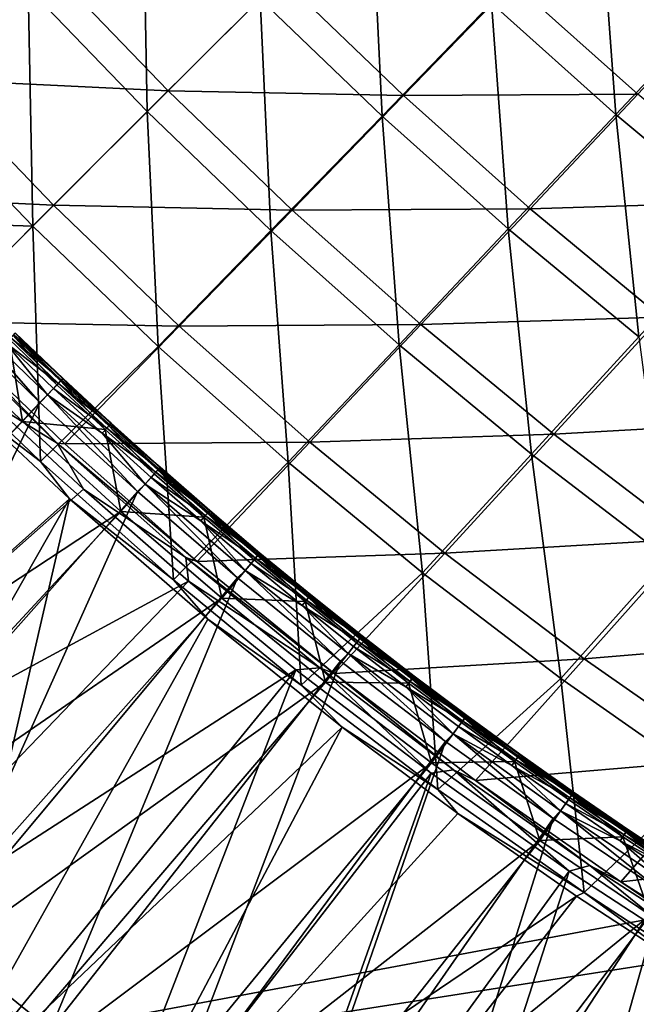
# Model space of a CAD drawing. Header units: metres. Extents: x -1 to 1402, y -1402 to 1.
# Tile 18 of 256: x 197 to 252, y -1257 to -1169. Entities that reach past the tile are written whole.
import ezdxf

# ---------------------------------------------------------------- set-up
doc = ezdxf.new("R2010")
doc.units = ezdxf.units.M

msp = doc.modelspace()

# ---------------------------------------------------------------- linework, layer by layer
at = {"layer": 'None0'}
for points in [[(197.994629, -1166.160889, -87.155403), (187.601105, -1176.261475, -59.941448), (187.762222, -1154.682983, -87.157516)], [(208.650604, -1177.236572, -87.171844), (197.994629, -1166.160889, -87.155403), (208.247025, -1156.205566, -114.499329)], [(218.75853, -1167.128662, -114.507263), (208.650604, -1177.236572, -87.171844), (208.247025, -1156.205566, -114.499329)], [(218.75853, -1167.128662, -114.507263), (228.718216, -1157.168945, -141.958313), (229.681519, -1177.640747, -114.499184)], [(228.718216, -1157.168945, -141.958313), (239.489639, -1167.532104, -141.967102), (229.681519, -1177.640747, -114.499184)], [(239.489639, -1167.532104, -141.967102), (249.147537, -1157.571167, -169.550232), (250.631088, -1177.506226, -141.970779)], [(249.147537, -1157.571167, -169.550232), (260.117798, -1167.415039, -169.554443), (250.631088, -1177.506226, -141.970779)], [(189.422379, -1174.36377, -58.515259), (199.825256, -1164.258423, -85.746712), (179.030594, -1162.673706, -58.518749)], [(210.516647, -1175.370605, -85.745232), (199.825256, -1164.258423, -85.746712), (189.422379, -1174.36377, -58.515259)], [(210.516647, -1175.370605, -85.745232), (220.634247, -1165.253052, -113.106743), (199.825256, -1164.258423, -85.746712)], [(220.634247, -1165.253052, -113.106743), (210.516647, -1175.370605, -85.745232), (231.590805, -1175.801758, -113.108627)], [(220.634247, -1165.253052, -113.106743), (231.590805, -1175.801758, -113.108627), (241.407242, -1165.685669, -140.595779)], [(241.407242, -1165.685669, -140.595779), (231.590805, -1175.801758, -113.108627), (252.594772, -1175.689819, -140.602173)], [(241.407242, -1165.685669, -140.595779), (252.594772, -1175.689819, -140.602173), (262.090454, -1165.592041, -168.205368)], [(198.394516, -1187.492676, -59.951752), (187.601105, -1176.261475, -59.941448), (197.994629, -1166.160889, -87.155403)], [(208.650604, -1177.236572, -87.171844), (198.394516, -1187.492676, -59.951752), (197.994629, -1166.160889, -87.155403)], [(208.650604, -1177.236572, -87.171844), (218.75853, -1167.128662, -114.507263), (219.726196, -1187.893066, -87.155327)], [(218.75853, -1167.128662, -114.507263), (229.681519, -1177.640747, -114.499184), (219.726196, -1187.893066, -87.155327)], [(229.681519, -1177.640747, -114.499184), (239.489639, -1167.532104, -141.967102), (240.992325, -1187.744507, -114.502205)], [(239.489639, -1167.532104, -141.967102), (250.631088, -1177.506226, -141.970779), (240.992325, -1187.744507, -114.502205)], [(250.631088, -1177.506226, -141.970779), (260.117798, -1167.415039, -169.554443), (262.131592, -1187.073853, -141.97673)], [(200.256454, -1185.630859, -58.51413), (189.422379, -1174.36377, -58.515259), (178.872879, -1184.616943, -31.402452)], [(200.256454, -1185.630859, -58.51413), (210.516647, -1175.370605, -85.745232), (189.422379, -1174.36377, -58.515259)], [(210.516647, -1175.370605, -85.745232), (200.256454, -1185.630859, -58.51413), (221.628906, -1186.062256, -85.746788)], [(210.516647, -1175.370605, -85.745232), (221.628906, -1186.062256, -85.746788), (231.590805, -1175.801758, -113.108627)], [(231.590805, -1175.801758, -113.108627), (242.948288, -1185.935669, -113.114372), (252.594772, -1175.689819, -140.602173)], [(252.594772, -1175.689819, -140.602173), (242.948288, -1185.935669, -113.114372), (264.155487, -1185.279663, -140.612732)], [(177.308746, -1186.798462, -32.84655), (187.601105, -1176.261475, -59.941448), (198.394516, -1187.492676, -59.951752)], [(231.590805, -1175.801758, -113.108627), (221.628906, -1186.062256, -85.746788), (242.948288, -1185.935669, -113.114372)], [(198.394516, -1187.492676, -59.951752), (208.650604, -1177.236572, -87.171844), (209.62558, -1198.286621, -59.941399)], [(208.650604, -1177.236572, -87.171844), (219.726196, -1187.893066, -87.155327), (209.62558, -1198.286621, -59.941399)], [(240.992325, -1187.744507, -114.502205), (250.631088, -1177.506226, -141.970779), (252.673798, -1197.428345, -114.507095)], [(250.631088, -1177.506226, -141.970779), (262.131592, -1187.073853, -141.97673), (252.673798, -1197.428345, -114.507095)], [(219.726196, -1187.893066, -87.155327), (229.681519, -1177.640747, -114.499184), (231.203873, -1198.125854, -87.157433)], [(229.681519, -1177.640747, -114.499184), (240.992325, -1187.744507, -114.502205), (231.203873, -1198.125854, -87.157433)], [(189.849396, -1196.037842, -31.401554), (200.256454, -1185.630859, -58.51413), (178.872879, -1184.616943, -31.402452)], [(242.948288, -1185.935669, -113.114372), (254.691772, -1195.641724, -113.123878), (264.155487, -1185.279663, -140.612732)], [(200.256454, -1185.630859, -58.51413), (189.849396, -1196.037842, -31.401554), (211.523499, -1196.46521, -58.51524)], [(200.256454, -1185.630859, -58.51413), (211.523499, -1196.46521, -58.51524), (221.628906, -1186.062256, -85.746788)], [(221.628906, -1186.062256, -85.746788), (211.523499, -1196.46521, -58.51524), (233.154022, -1196.325562, -85.751564)], [(221.628906, -1186.062256, -85.746788), (233.154022, -1196.325562, -85.751564), (242.948288, -1185.935669, -113.114372)], [(242.948288, -1185.935669, -113.114372), (233.154022, -1196.325562, -85.751564), (254.691772, -1195.641724, -113.123878)], [(187.990402, -1197.896851, -32.846657), (177.308746, -1186.798462, -32.84655), (198.394516, -1187.492676, -59.951752)], [(199.084167, -1208.574341, -32.846786), (187.990402, -1197.896851, -32.846657), (198.394516, -1187.492676, -59.951752)], [(209.62558, -1198.286621, -59.941399), (199.084167, -1208.574341, -32.846786), (198.394516, -1187.492676, -59.951752)], [(209.62558, -1198.286621, -59.941399), (219.726196, -1187.893066, -87.155327), (221.26712, -1208.647827, -59.942291)], [(219.726196, -1187.893066, -87.155327), (231.203873, -1198.125854, -87.157433), (221.26712, -1208.647827, -59.942291)], [(231.203873, -1198.125854, -87.157433), (240.992325, -1187.744507, -114.502205), (243.063126, -1207.925781, -87.160843)], [(240.992325, -1187.744507, -114.502205), (252.673798, -1197.428345, -114.507095), (243.063126, -1207.925781, -87.160843)], [(189.56543, -1196.321899, -30.668564), (200.589508, -1206.931763, -30.66881), (189.849396, -1196.037842, -31.401554)], [(189.849396, -1196.037842, -31.401554), (201.270264, -1207.014771, -31.40233), (211.523499, -1196.46521, -58.51524)], [(200.589508, -1206.931763, -30.66881), (201.270264, -1207.014771, -31.40233), (189.849396, -1196.037842, -31.401554)], [(233.154022, -1196.325562, -85.751564), (245.076523, -1206.147339, -85.759483), (254.691772, -1195.641724, -113.123878)], [(254.691772, -1195.641724, -113.123878), (245.076523, -1206.147339, -85.759483), (266.802399, -1204.906738, -113.137047)], [(194.52951, -1203.209839, -29.832714), (200.589508, -1206.931763, -30.66881), (189.56543, -1196.321899, -30.668564)], [(211.523499, -1196.46521, -58.51524), (201.270264, -1207.014771, -31.40233), (223.213409, -1206.857422, -58.518723)], [(211.523499, -1196.46521, -58.51524), (223.213409, -1206.857422, -58.518723), (233.154022, -1196.325562, -85.751564)], [(233.154022, -1196.325562, -85.751564), (223.213409, -1206.857422, -58.518723), (245.076523, -1206.147339, -85.759483)], [(243.063126, -1207.925781, -87.160843), (252.673798, -1197.428345, -114.507095), (255.290054, -1217.276611, -87.165565)], [(199.084167, -1208.574341, -32.846786), (193.741577, -1204.521973, -32.417862), (187.990402, -1197.896851, -32.846657)], [(210.989487, -1219.173096, -32.846844), (199.084167, -1208.574341, -32.846786), (209.62558, -1198.286621, -59.941399)], [(221.26712, -1208.647827, -59.942291), (210.989487, -1219.173096, -32.846844), (209.62558, -1198.286621, -59.941399)], [(221.26712, -1208.647827, -59.942291), (231.203873, -1198.125854, -87.157433), (233.300247, -1218.563354, -59.943737)], [(231.203873, -1198.125854, -87.157433), (243.063126, -1207.925781, -87.160843), (233.300247, -1218.563354, -59.943737)], [(202.950348, -1211.058105, -29.832458), (194.52951, -1203.209839, -29.832714), (164.016937, -1245.462036)], [(194.52951, -1203.209839, -29.832714), (202.950348, -1211.058105, -29.832458), (200.589508, -1206.931763, -30.66881)], [(163.483185, -1246.022583, -3), (193.741577, -1204.521973, -32.417862), (201.697433, -1211.93689, -32.417622)], [(201.697433, -1211.93689, -32.417622), (193.741577, -1204.521973, -32.417862), (199.084167, -1208.574341, -32.846786)], [(245.076523, -1206.147339, -85.759483), (257.376892, -1215.514038, -85.770462), (266.802399, -1204.906738, -113.137047)], [(223.213409, -1206.857422, -58.518723), (235.310287, -1216.794067, -58.524525), (245.076523, -1206.147339, -85.759483)], [(245.076523, -1206.147339, -85.759483), (235.310287, -1216.794067, -58.524525), (257.376892, -1215.514038, -85.770462)], [(201.270264, -1207.014771, -31.40233), (200.589508, -1206.931763, -30.66881), (213.121979, -1217.534912, -31.404842)], [(200.589508, -1206.931763, -30.66881), (212.096542, -1217.184448, -30.668818), (213.121979, -1217.534912, -31.404842)], [(202.950348, -1211.058105, -29.832458), (212.096542, -1217.184448, -30.668818), (200.589508, -1206.931763, -30.66881)], [(201.270264, -1207.014771, -31.40233), (213.121979, -1217.534912, -31.404842), (223.213409, -1206.857422, -58.518723)], [(223.213409, -1206.857422, -58.518723), (213.121979, -1217.534912, -31.404842), (235.310287, -1216.794067, -58.524525)], [(233.300247, -1218.563354, -59.943737), (243.063126, -1207.925781, -87.160843), (245.710114, -1228.016357, -59.945744)], [(243.063126, -1207.925781, -87.160843), (255.290054, -1217.276611, -87.165565), (245.710114, -1228.016357, -59.945744)], [(210.989487, -1219.173096, -32.846844), (201.697433, -1211.93689, -32.417622), (199.084167, -1208.574341, -32.846786)], [(222.446014, -1228.615723, -32.846889), (210.989487, -1219.173096, -32.846844), (221.26712, -1208.647827, -59.942291)], [(233.300247, -1218.563354, -59.943737), (222.446014, -1228.615723, -32.846889), (221.26712, -1208.647827, -59.942291)], [(212.330887, -1219.290527, -29.831818), (202.950348, -1211.058105, -29.832458), (164.016937, -1245.462036)], [(202.950348, -1211.058105, -29.832458), (212.330887, -1219.290527, -29.831818), (212.096542, -1217.184448, -30.668818)], [(201.697433, -1211.93689, -32.417622), (175.927933, -1257.166016, -3), (163.483185, -1246.022583, -3)], [(188.772446, -1267.845703, -3), (175.927933, -1257.166016, -3), (201.697433, -1211.93689, -32.417622)], [(214.073059, -1222.710815, -32.416721), (188.772446, -1267.845703, -3), (201.697433, -1211.93689, -32.417622)], [(214.073059, -1222.710815, -32.416721), (201.697433, -1211.93689, -32.417622), (210.989487, -1219.173096, -32.846844)], [(235.310287, -1216.794067, -58.524525), (247.79425, -1226.261719, -58.532581), (257.376892, -1215.514038, -85.770462)], [(257.376892, -1215.514038, -85.770462), (247.79425, -1226.261719, -58.532581), (270.035309, -1224.41333, -85.784416)], [(213.121979, -1217.534912, -31.404842), (212.096542, -1217.184448, -30.668818), (225.388306, -1227.585205, -31.409065)], [(212.096542, -1217.184448, -30.668818), (224.110657, -1227.078857, -30.668829), (225.388306, -1227.585205, -31.409065)], [(212.330887, -1219.290527, -29.831818), (224.110657, -1227.078857, -30.668829), (212.096542, -1217.184448, -30.668818)], [(213.121979, -1217.534912, -31.404842), (225.388306, -1227.585205, -31.409065), (235.310287, -1216.794067, -58.524525)], [(235.310287, -1216.794067, -58.524525), (225.388306, -1227.585205, -31.409065), (247.79425, -1226.261719, -58.532581)], [(245.710114, -1228.016357, -59.945744), (255.290054, -1217.276611, -87.165565), (258.480988, -1236.991333, -59.948307)], [(234.684891, -1237.960571, -32.846886), (222.446014, -1228.615723, -32.846889), (233.300247, -1218.563354, -59.943737)], [(245.710114, -1228.016357, -59.945744), (234.684891, -1237.960571, -32.846886), (233.300247, -1218.563354, -59.943737)], [(212.330887, -1219.290527, -29.831818), (164.016937, -1245.462036), (176.447876, -1256.592285)], [(221.97319, -1227.234619, -29.830812), (212.330887, -1219.290527, -29.831818), (176.447876, -1256.592285)], [(222.446014, -1228.615723, -32.846889), (214.073059, -1222.710815, -32.416721), (210.989487, -1219.173096, -32.846844)], [(212.330887, -1219.290527, -29.831818), (221.97319, -1227.234619, -29.830812), (224.110657, -1227.078857, -30.668829)], [(188.772446, -1267.845703, -3), (214.073059, -1222.710815, -32.416721), (226.109695, -1232.378784, -32.415306)], [(226.109695, -1232.378784, -32.415306), (214.073059, -1222.710815, -32.416721), (222.446014, -1228.615723, -32.846889)], [(247.79425, -1226.261719, -58.532581), (260.644867, -1235.247925, -58.54285), (270.035309, -1224.41333, -85.784416)], [(225.388306, -1227.585205, -31.409065), (238.049194, -1237.152466, -31.414963), (247.79425, -1226.261719, -58.532581)], [(247.79425, -1226.261719, -58.532581), (238.049194, -1237.152466, -31.414963), (260.644867, -1235.247925, -58.54285)], [(221.97319, -1227.234619, -29.830812), (176.447876, -1256.592285), (189.278336, -1267.259277)], [(202.489838, -1277.450562), (221.97319, -1227.234619, -29.830812), (189.278336, -1267.259277)], [(234.068787, -1236.515381, -29.829107), (221.97319, -1227.234619, -29.830812), (202.489838, -1277.450562)], [(221.97319, -1227.234619, -29.830812), (234.068787, -1236.515381, -29.829107), (224.110657, -1227.078857, -30.668829)], [(225.388306, -1227.585205, -31.409065), (224.110657, -1227.078857, -30.668829), (236.090591, -1236.194946, -30.669075)], [(224.110657, -1227.078857, -30.668829), (234.068787, -1236.515381, -29.829107), (236.090591, -1236.194946, -30.669075)], [(225.388306, -1227.585205, -31.409065), (236.090591, -1236.194946, -30.669075), (238.049194, -1237.152466, -31.414963)], [(234.684891, -1237.960571, -32.846886), (226.109695, -1232.378784, -32.415306), (222.446014, -1228.615723, -32.846889)], [(247.798096, -1247.197876, -32.846832), (234.684891, -1237.960571, -32.846886), (245.710114, -1228.016357, -59.945744)], [(258.480988, -1236.991333, -59.948307), (247.798096, -1247.197876, -32.846832), (245.710114, -1228.016357, -59.945744)], [(201.99826, -1278.049683, -3), (188.772446, -1267.845703, -3), (226.109695, -1232.378784, -32.415306)], [(201.99826, -1278.049683, -3), (226.109695, -1232.378784, -32.415306), (236.472397, -1240.116455, -32.413715)], [(236.472397, -1240.116455, -32.413715), (226.109695, -1232.378784, -32.415306), (234.684891, -1237.960571, -32.846886)], [(238.049194, -1237.152466, -31.414963), (251.083755, -1246.224365, -31.422508), (260.644867, -1235.247925, -58.54285)], [(260.644867, -1235.247925, -58.54285), (251.083755, -1246.224365, -31.422508), (273.841248, -1243.74353, -58.555267)], [(216.062637, -1287.15564), (234.068787, -1236.515381, -29.829107), (202.489838, -1277.450562)], [(246.44046, -1245.281982, -29.82691), (234.068787, -1236.515381, -29.829107), (216.062637, -1287.15564)], [(234.068787, -1236.515381, -29.829107), (246.44046, -1245.281982, -29.82691), (236.090591, -1236.194946, -30.669075)], [(236.090591, -1236.194946, -30.669075), (248.296967, -1244.776489, -30.669765), (238.049194, -1237.152466, -31.414963)], [(236.090591, -1236.194946, -30.669075), (246.44046, -1245.281982, -29.82691), (248.296967, -1244.776489, -30.669765)], [(238.049194, -1237.152466, -31.414963), (248.296967, -1244.776489, -30.669765), (251.083755, -1246.224365, -31.422508)], [(259.523956, -1254.835083, -32.846767), (247.798096, -1247.197876, -32.846832), (258.480988, -1236.991333, -59.948307)], [(247.798096, -1247.197876, -32.846832), (236.472397, -1240.116455, -32.413715), (234.684891, -1237.960571, -32.846886)], [(247.102783, -1247.532593, -32.411766), (201.99826, -1278.049683, -3), (236.472397, -1240.116455, -32.413715)], [(247.798096, -1247.197876, -32.846832), (247.102783, -1247.532593, -32.411766), (236.472397, -1240.116455, -32.413715)], [(251.083755, -1246.224365, -31.422508), (264.470795, -1254.791992, -31.431658), (273.841248, -1243.74353, -58.555267)], [(229.976471, -1296.36499), (246.44046, -1245.281982, -29.82691), (216.062637, -1287.15564)], [(259.0672, -1253.531616, -29.824255), (246.44046, -1245.281982, -29.82691), (229.976471, -1296.36499)], [(246.44046, -1245.281982, -29.82691), (259.0672, -1253.531616, -29.824255), (248.296967, -1244.776489, -30.669765)], [(248.296967, -1244.776489, -30.669765), (261.70752, -1253.446777, -30.67124), (251.083755, -1246.224365, -31.422508)], [(248.296967, -1244.776489, -30.669765), (259.0672, -1253.531616, -29.824255), (261.70752, -1253.446777, -30.67124)], [(251.083755, -1246.224365, -31.422508), (261.70752, -1253.446777, -30.67124), (264.470795, -1254.791992, -31.431658)], [(258.003021, -1254.625244, -32.409466), (247.102783, -1247.532593, -32.411766), (247.798096, -1247.197876, -32.846832)], [(259.523956, -1254.835083, -32.846767), (258.003021, -1254.625244, -32.409466), (247.798096, -1247.197876, -32.846832)], [(215.585632, -1287.766846, -3), (201.99826, -1278.049683, -3), (247.102783, -1247.532593, -32.411766)], [(258.003021, -1254.625244, -32.409466), (215.585632, -1287.766846, -3), (247.102783, -1247.532593, -32.411766)], [(244.21051, -1305.071411), (259.0672, -1253.531616, -29.824255), (229.976471, -1296.36499)], [(271.997162, -1261.304443, -29.821154), (259.0672, -1253.531616, -29.824255), (244.21051, -1305.071411)], [(229.514282, -1296.988281, -3), (215.585632, -1287.766846, -3), (258.003021, -1254.625244, -32.409466)], [(269.168274, -1261.387695, -32.406822), (229.514282, -1296.988281, -3), (258.003021, -1254.625244, -32.409466)]]:
    msp.add_3dface(points, dxfattribs=at)
at = {"layer": 'None01'}
for points in [[(781.702271, -1150.81958, -541.977783), (785.378174, -1170.478882, -541.977783), (120.453018, -1274.459961, -541.977783)], [(781.702271, -1150.81958, -521.977783), (781.702271, -1150.81958, -541.977783), (120.453018, -1274.459961, -521.977783)], [(781.702271, -1150.81958, -541.977783), (120.453018, -1274.459961, -541.977783), (120.453018, -1274.459961, -521.977783)], [(120.453018, -1274.459961, -521.977783), (785.378174, -1170.478882, -521.977783), (781.702271, -1150.81958, -521.977783)], [(785.378174, -1170.478882, -541.977783), (124.129768, -1294.119019, -541.977783), (120.453018, -1274.459961, -541.977783)], [(124.129768, -1294.119019, -521.977783), (785.378174, -1170.478882, -521.977783), (120.453018, -1274.459961, -521.977783)], [(124.129768, -1294.119019, -521.977783), (124.129768, -1294.119019, -541.977783), (785.378174, -1170.478882, -521.977783)], [(124.129768, -1294.119019, -541.977783), (785.378174, -1170.478882, -541.977783), (785.378174, -1170.478882, -521.977783)]]:
    msp.add_3dface(points, dxfattribs=at)
at = {"layer": 'None012'}
for points in [[(199.026215, -1203.29126, -14.260289), (190.541031, -1195.062866, -14.260289), (170.225998, -1233.879639, 9.996095)], [(190.541031, -1195.062866, -14.260289), (199.026215, -1203.29126, -14.260289), (191.210983, -1194.392944, -14.950663)], [(191.210983, -1194.392944, -14.950663), (199.708374, -1202.622925, -14.944335), (195.988266, -1197.953857, -15.803678)], [(199.026215, -1203.29126, -14.260289), (199.708374, -1202.622925, -14.944335), (191.210983, -1194.392944, -14.950663)], [(161.151566, -1242.77417, 0.005715), (188.911957, -1196.691895, -30.250669), (197.477173, -1204.997559, -30.250669)], [(197.477173, -1204.997559, -30.250669), (188.911957, -1196.691895, -30.250669), (196.290039, -1197.639282, -22.456442)], [(196.42128, -1197.508301, -16.803106), (195.988266, -1197.953857, -15.803678), (200.68956, -1201.585571, -16.803076)], [(200.557861, -1201.716553, -22.456442), (196.290039, -1197.639282, -22.456442), (196.628036, -1197.292725, -21.386961)], [(197.477173, -1204.997559, -30.250669), (196.290039, -1197.639282, -22.456442), (200.557861, -1201.716553, -22.456442)], [(196.709839, -1197.21106, -17.903305), (196.42128, -1197.508301, -16.803106), (200.973862, -1201.284302, -17.903307)], [(196.42128, -1197.508301, -16.803106), (200.68956, -1201.585571, -16.803076), (200.973862, -1201.284302, -17.903307)], [(196.628036, -1197.292725, -21.386961), (196.815826, -1197.100586, -20.239485), (200.891785, -1201.365967, -21.387005)], [(200.891785, -1201.365967, -21.387005), (200.557861, -1201.716553, -22.456442), (196.628036, -1197.292725, -21.386961)], [(196.842941, -1197.073608, -19.063242), (196.709839, -1197.21106, -17.903305), (201.104736, -1201.144653, -19.063276)], [(196.709839, -1197.21106, -17.903305), (200.973862, -1201.284302, -17.903307), (201.104736, -1201.144653, -19.063276)], [(196.815826, -1197.100586, -20.239485), (196.842941, -1197.073608, -19.063242), (201.07753, -1201.171753, -20.239538)], [(196.815826, -1197.100586, -20.239485), (201.07753, -1201.171753, -20.239538), (200.891785, -1201.365967, -21.387005)], [(196.842941, -1197.073608, -19.063242), (201.104736, -1201.144653, -19.063276), (201.07753, -1201.171753, -20.239538)], [(195.988266, -1197.953857, -15.803678), (200.262711, -1202.037109, -15.803628), (200.68956, -1201.585571, -16.803076)], [(195.988266, -1197.953857, -15.803678), (199.708374, -1202.622925, -14.944335), (200.262711, -1202.037109, -15.803628)], [(200.973862, -1201.284302, -17.903307), (200.68956, -1201.585571, -16.803076), (205.297958, -1205.293823, -17.903309)], [(200.891785, -1201.365967, -21.387005), (201.07753, -1201.171753, -20.239538), (205.215729, -1205.37561, -21.387047)], [(201.104736, -1201.144653, -19.063276), (200.973862, -1201.284302, -17.903307), (205.42659, -1205.1521, -19.063311)], [(200.973862, -1201.284302, -17.903307), (205.297958, -1205.293823, -17.903309), (205.42659, -1205.1521, -19.063311)], [(201.07753, -1201.171753, -20.239538), (201.104736, -1201.144653, -19.063276), (205.399323, -1205.179199, -20.23959)], [(201.07753, -1201.171753, -20.239538), (205.399323, -1205.179199, -20.23959), (205.215729, -1205.37561, -21.387047)], [(201.104736, -1201.144653, -19.063276), (205.42659, -1205.1521, -19.063311), (205.399323, -1205.179199, -20.23959)], [(204.886032, -1205.730347, -22.456442), (197.477173, -1204.997559, -30.250669), (200.557861, -1201.716553, -22.456442)], [(199.708374, -1202.622925, -14.944335), (204.597412, -1206.056641, -15.80358), (200.262711, -1202.037109, -15.803628)], [(200.68956, -1201.585571, -16.803076), (200.262711, -1202.037109, -15.803628), (205.01799, -1205.599243, -16.803047)], [(200.262711, -1202.037109, -15.803628), (204.597412, -1206.056641, -15.80358), (205.01799, -1205.599243, -16.803047)], [(204.886032, -1205.730347, -22.456442), (200.557861, -1201.716553, -22.456442), (200.891785, -1201.365967, -21.387005)], [(200.68956, -1201.585571, -16.803076), (205.01799, -1205.599243, -16.803047), (205.297958, -1205.293823, -17.903309)], [(205.215729, -1205.37561, -21.387047), (204.886032, -1205.730347, -22.456442), (200.891785, -1201.365967, -21.387005)], [(199.026215, -1203.29126, -14.260289), (207.769424, -1211.280884, -14.260289), (199.708374, -1202.622925, -14.944335)], [(207.769424, -1211.280884, -14.260289), (208.453156, -1210.612183, -14.944246), (199.708374, -1202.622925, -14.944335)], [(199.708374, -1202.622925, -14.944335), (208.453156, -1210.612183, -14.944246), (204.597412, -1206.056641, -15.80358)], [(179.889221, -1242.709839, 9.996095), (199.026215, -1203.29126, -14.260289), (170.225998, -1233.879639, 9.996095)], [(207.769424, -1211.280884, -14.260289), (199.026215, -1203.29126, -14.260289), (179.889221, -1242.709839, 9.996095)], [(206.29126, -1213.049927, -30.250669), (161.151566, -1242.77417, 0.005715), (197.477173, -1204.997559, -30.250669)], [(206.29126, -1213.049927, -30.250669), (197.477173, -1204.997559, -30.250669), (204.886032, -1205.730347, -22.456442)], [(205.01799, -1205.599243, -16.803047), (204.597412, -1206.056641, -15.80358), (209.405365, -1209.547852, -16.803017)], [(209.273621, -1209.679688, -22.456442), (204.886032, -1205.730347, -22.456442), (205.215729, -1205.37561, -21.387047)], [(209.273621, -1209.679688, -22.456442), (206.29126, -1213.049927, -30.250669), (204.886032, -1205.730347, -22.456442)], [(205.297958, -1205.293823, -17.903309), (205.01799, -1205.599243, -16.803047), (209.680893, -1209.238403, -17.903313)], [(205.01799, -1205.599243, -16.803047), (209.405365, -1209.547852, -16.803017), (209.680893, -1209.238403, -17.903313)], [(205.215729, -1205.37561, -21.387047), (205.399323, -1205.179199, -20.23959), (209.598801, -1209.320679, -21.387093)], [(209.598801, -1209.320679, -21.387093), (209.273621, -1209.679688, -22.456442), (205.215729, -1205.37561, -21.387047)], [(205.42659, -1205.1521, -19.063311), (205.297958, -1205.293823, -17.903309), (209.807297, -1209.094727, -19.063349)], [(205.297958, -1205.293823, -17.903309), (209.680893, -1209.238403, -17.903313), (209.807297, -1209.094727, -19.063349)], [(205.399323, -1205.179199, -20.23959), (205.42659, -1205.1521, -19.063311), (209.78006, -1209.121948, -20.239645)], [(205.399323, -1205.179199, -20.23959), (209.78006, -1209.121948, -20.239645), (209.598801, -1209.320679, -21.387093)], [(205.42659, -1205.1521, -19.063311), (209.807297, -1209.094727, -19.063349), (209.78006, -1209.121948, -20.239645)], [(204.597412, -1206.056641, -15.80358), (208.991241, -1210.01123, -15.80353), (209.405365, -1209.547852, -16.803017)], [(208.453156, -1210.612183, -14.944246), (208.991241, -1210.01123, -15.80353), (204.597412, -1206.056641, -15.80358)], [(209.680893, -1209.238403, -17.903313), (209.405365, -1209.547852, -16.803017), (214.121475, -1213.117065, -17.903318)], [(209.598801, -1209.320679, -21.387093), (209.78006, -1209.121948, -20.239645), (214.039963, -1213.200195, -21.38714)], [(209.807297, -1209.094727, -19.063349), (209.680893, -1209.238403, -17.903313), (214.245667, -1212.971436, -19.063391)], [(209.680893, -1209.238403, -17.903313), (214.121475, -1213.117065, -17.903318), (214.245667, -1212.971436, -19.063391)], [(209.78006, -1209.121948, -20.239645), (209.807297, -1209.094727, -19.063349), (214.218628, -1212.999023, -20.239708)], [(209.78006, -1209.121948, -20.239645), (214.218628, -1212.999023, -20.239708), (214.039963, -1213.200195, -21.38714)], [(209.807297, -1209.094727, -19.063349), (214.245667, -1212.971436, -19.063391), (214.218628, -1212.999023, -20.239708)], [(206.29126, -1213.049927, -30.250669), (209.273621, -1209.679688, -22.456442), (213.719666, -1213.563721, -22.456442)], [(213.443054, -1213.89978, -15.803475), (208.991241, -1210.01123, -15.80353), (208.453156, -1210.612183, -14.944246)], [(209.405365, -1209.547852, -16.803017), (208.991241, -1210.01123, -15.80353), (213.850494, -1213.43042, -16.802986)], [(208.991241, -1210.01123, -15.80353), (213.443054, -1213.89978, -15.803475), (213.850494, -1213.43042, -16.802986)], [(213.719666, -1213.563721, -22.456442), (209.273621, -1209.679688, -22.456442), (209.598801, -1209.320679, -21.387093)], [(209.405365, -1209.547852, -16.803017), (213.850494, -1213.43042, -16.802986), (214.121475, -1213.117065, -17.903318)], [(214.039963, -1213.200195, -21.38714), (213.719666, -1213.563721, -22.456442), (209.598801, -1209.320679, -21.387093)], [(207.769424, -1211.280884, -14.260289), (216.747482, -1219.010254, -14.260289), (208.453156, -1210.612183, -14.944246)], [(216.747482, -1219.010254, -14.260289), (217.431229, -1218.338135, -14.944153), (208.453156, -1210.612183, -14.944246)], [(208.453156, -1210.612183, -14.944246), (217.431229, -1218.338135, -14.944153), (213.443054, -1213.89978, -15.803475)], [(189.810379, -1251.251221, 9.996095), (207.769424, -1211.280884, -14.260289), (179.889221, -1242.709839, 9.996095)], [(216.747482, -1219.010254, -14.260289), (207.769424, -1211.280884, -14.260289), (189.810379, -1251.251221, 9.996095)], [(170.701477, -1251.530884, 0.005715), (161.151566, -1242.77417, 0.005715), (206.29126, -1213.049927, -30.250669)], [(215.340424, -1220.837036, -30.250669), (170.701477, -1251.530884, 0.005715), (206.29126, -1213.049927, -30.250669)], [(215.340424, -1220.837036, -30.250669), (206.29126, -1213.049927, -30.250669), (213.719666, -1213.563721, -22.456442)], [(213.850494, -1213.43042, -16.802986), (213.443054, -1213.89978, -15.803475), (218.352325, -1217.246338, -16.802958)], [(218.223083, -1217.38147, -22.456442), (213.719666, -1213.563721, -22.456442), (214.039963, -1213.200195, -21.38714)], [(215.340424, -1220.837036, -30.250669), (213.719666, -1213.563721, -22.456442), (218.223083, -1217.38147, -22.456442)], [(214.121475, -1213.117065, -17.903318), (213.850494, -1213.43042, -16.802986), (218.618668, -1216.928955, -17.903322)], [(213.850494, -1213.43042, -16.802986), (218.352325, -1217.246338, -16.802958), (218.618668, -1216.928955, -17.903322)], [(214.039963, -1213.200195, -21.38714), (214.218628, -1212.999023, -20.239708), (218.538132, -1217.013306, -21.387186)], [(218.538132, -1217.013306, -21.387186), (218.223083, -1217.38147, -22.456442), (214.039963, -1213.200195, -21.38714)], [(214.245667, -1212.971436, -19.063391), (214.121475, -1213.117065, -17.903318), (218.740662, -1216.781494, -19.063427)], [(214.121475, -1213.117065, -17.903318), (218.618668, -1216.928955, -17.903322), (218.740662, -1216.781494, -19.063427)], [(214.218628, -1212.999023, -20.239708), (214.245667, -1212.971436, -19.063391), (218.713943, -1216.809448, -20.239763)], [(214.218628, -1212.999023, -20.239708), (218.713943, -1216.809448, -20.239763), (218.538132, -1217.013306, -21.387186)], [(214.245667, -1212.971436, -19.063391), (218.740662, -1216.781494, -19.063427), (218.713943, -1216.809448, -20.239763)], [(213.443054, -1213.89978, -15.803475), (217.951782, -1217.72168, -15.803427), (218.352325, -1217.246338, -16.802958)], [(217.431229, -1218.338135, -14.944153), (217.951782, -1217.72168, -15.803427), (213.443054, -1213.89978, -15.803475)], [(222.78273, -1221.132324, -22.456442), (218.223083, -1217.38147, -22.456442), (218.538132, -1217.013306, -21.387186)], [(218.618668, -1216.928955, -17.903322), (218.352325, -1217.246338, -16.802958), (223.171448, -1220.673584, -17.903324)], [(218.538132, -1217.013306, -21.387186), (218.713943, -1216.809448, -20.239763), (223.092239, -1220.759399, -21.387215)], [(223.092239, -1220.759399, -21.387215), (222.78273, -1221.132324, -22.456442), (218.538132, -1217.013306, -21.387186)], [(218.740662, -1216.781494, -19.063427), (218.618668, -1216.928955, -17.903322), (223.291245, -1220.524414, -19.063452)], [(218.618668, -1216.928955, -17.903322), (223.171448, -1220.673584, -17.903324), (223.291245, -1220.524414, -19.063452)], [(218.713943, -1216.809448, -20.239763), (218.740662, -1216.781494, -19.063427), (223.264969, -1220.552856, -20.239798)], [(218.713943, -1216.809448, -20.239763), (223.264969, -1220.552856, -20.239798), (223.092239, -1220.759399, -21.387215)], [(218.740662, -1216.781494, -19.063427), (223.291245, -1220.524414, -19.063452), (223.264969, -1220.552856, -20.239798)], [(222.78273, -1221.132324, -22.456442), (215.340424, -1220.837036, -30.250669), (218.223083, -1217.38147, -22.456442)], [(222.516403, -1221.476196, -15.803394), (217.951782, -1217.72168, -15.803427), (217.431229, -1218.338135, -14.944153)], [(218.352325, -1217.246338, -16.802958), (217.951782, -1217.72168, -15.803427), (222.909836, -1220.994995, -16.802938)], [(217.951782, -1217.72168, -15.803427), (222.516403, -1221.476196, -15.803394), (222.909836, -1220.994995, -16.802938)], [(218.352325, -1217.246338, -16.802958), (222.909836, -1220.994995, -16.802938), (223.171448, -1220.673584, -17.903324)], [(216.747482, -1219.010254, -14.260289), (225.951859, -1226.472656, -14.260289), (217.431229, -1218.338135, -14.944153)], [(225.951859, -1226.472656, -14.260289), (226.634033, -1225.7948, -14.944121), (217.431229, -1218.338135, -14.944153)], [(217.431229, -1218.338135, -14.944153), (226.634033, -1225.7948, -14.944121), (222.516403, -1221.476196, -15.803394)], [(199.977737, -1259.494751, 9.996095), (216.747482, -1219.010254, -14.260289), (189.810379, -1251.251221, 9.996095)], [(225.951859, -1226.472656, -14.260289), (216.747482, -1219.010254, -14.260289), (199.977737, -1259.494751, 9.996095)], [(227.397491, -1224.815552, -22.456442), (222.78273, -1221.132324, -22.456442), (223.092239, -1220.759399, -21.387215)], [(223.171448, -1220.673584, -17.903324), (222.909836, -1220.994995, -16.802938), (227.778778, -1224.350586, -17.903322)], [(223.092239, -1220.759399, -21.387215), (223.264969, -1220.552856, -20.239798), (227.701202, -1224.437744, -21.387215)], [(227.701202, -1224.437744, -21.387215), (227.397491, -1224.815552, -22.456442), (223.092239, -1220.759399, -21.387215)], [(223.291245, -1220.524414, -19.063452), (223.171448, -1220.673584, -17.903324), (227.896393, -1224.199707, -19.063452)], [(223.171448, -1220.673584, -17.903324), (227.778778, -1224.350586, -17.903322), (227.896393, -1224.199707, -19.063452)], [(223.264969, -1220.552856, -20.239798), (223.291245, -1220.524414, -19.063452), (227.870651, -1224.228516, -20.239799)], [(223.264969, -1220.552856, -20.239798), (227.870651, -1224.228516, -20.239799), (227.701202, -1224.437744, -21.387215)], [(223.291245, -1220.524414, -19.063452), (227.896393, -1224.199707, -19.063452), (227.870651, -1224.228516, -20.239799)], [(180.497177, -1260.011841, 0.005715), (170.701477, -1251.530884, 0.005715), (215.340424, -1220.837036, -30.250669)], [(224.615967, -1228.352905, -30.250669), (180.497177, -1260.011841, 0.005715), (215.340424, -1220.837036, -30.250669)], [(224.615967, -1228.352905, -30.250669), (215.340424, -1220.837036, -30.250669), (222.78273, -1221.132324, -22.456442)], [(222.909836, -1220.994995, -16.802938), (222.516403, -1221.476196, -15.803394), (227.522003, -1224.675781, -16.802935)], [(222.516403, -1221.476196, -15.803394), (227.13588, -1225.162964, -15.803391), (227.522003, -1224.675781, -16.802935)], [(226.634033, -1225.7948, -14.944121), (227.13588, -1225.162964, -15.803391), (222.516403, -1221.476196, -15.803394)], [(227.397491, -1224.815552, -22.456442), (224.615967, -1228.352905, -30.250669), (222.78273, -1221.132324, -22.456442)], [(222.909836, -1220.994995, -16.802938), (227.522003, -1224.675781, -16.802935), (227.778778, -1224.350586, -17.903322)], [(227.701202, -1224.437744, -21.387215), (227.870651, -1224.228516, -20.239799), (232.363907, -1228.047852, -21.387184)], [(227.896393, -1224.199707, -19.063452), (227.778778, -1224.350586, -17.903322), (232.555069, -1227.806641, -19.063421)], [(227.870651, -1224.228516, -20.239799), (227.896393, -1224.199707, -19.063452), (232.529938, -1227.835938, -20.239758)], [(227.870651, -1224.228516, -20.239799), (232.529938, -1227.835938, -20.239758), (232.363907, -1228.047852, -21.387184)], [(227.896393, -1224.199707, -19.063452), (232.555069, -1227.806641, -19.063421), (232.529938, -1227.835938, -20.239758)], [(224.615967, -1228.352905, -30.250669), (227.397491, -1224.815552, -22.456442), (232.066238, -1228.430298, -22.456442)], [(231.809113, -1228.781128, -15.803421), (227.13588, -1225.162964, -15.803391), (226.634033, -1225.7948, -14.944121)], [(227.522003, -1224.675781, -16.802935), (227.13588, -1225.162964, -15.803391), (232.18779, -1228.288208, -16.802952)], [(227.13588, -1225.162964, -15.803391), (231.809113, -1228.781128, -15.803421), (232.18779, -1228.288208, -16.802952)], [(232.066238, -1228.430298, -22.456442), (227.397491, -1224.815552, -22.456442), (227.701202, -1224.437744, -21.387215)], [(227.778778, -1224.350586, -17.903322), (227.522003, -1224.675781, -16.802935), (232.439651, -1227.959229, -17.903316)], [(227.522003, -1224.675781, -16.802935), (232.18779, -1228.288208, -16.802952), (232.439651, -1227.959229, -17.903316)], [(232.363907, -1228.047852, -21.387184), (232.066238, -1228.430298, -22.456442), (227.701202, -1224.437744, -21.387215)], [(227.778778, -1224.350586, -17.903322), (232.439651, -1227.959229, -17.903316), (232.555069, -1227.806641, -19.063421)], [(225.951859, -1226.472656, -14.260289), (235.373825, -1233.661743, -14.260289), (226.634033, -1225.7948, -14.944121)], [(235.373825, -1233.661743, -14.260289), (236.052811, -1232.977051, -14.944202), (226.634033, -1225.7948, -14.944121)], [(226.634033, -1225.7948, -14.944121), (236.052811, -1232.977051, -14.944202), (231.809113, -1228.781128, -15.803421)], [(210.379822, -1267.432129, 9.996095), (225.951859, -1226.472656, -14.260289), (199.977737, -1259.494751, 9.996095)], [(235.373825, -1233.661743, -14.260289), (225.951859, -1226.472656, -14.260289), (210.379822, -1267.432129, 9.996095)], [(232.555069, -1227.806641, -19.063421), (232.439651, -1227.959229, -17.903316), (237.266159, -1231.344727, -19.063374)], [(232.529938, -1227.835938, -20.239758), (232.555069, -1227.806641, -19.063421), (237.241699, -1231.374512, -20.239689)], [(232.555069, -1227.806641, -19.063421), (237.266159, -1231.344727, -19.063374), (237.241699, -1231.374512, -20.239689)], [(190.53009, -1268.210693, 0.005715), (180.497177, -1260.011841, 0.005715), (224.615967, -1228.352905, -30.250669)], [(234.108917, -1235.592041, -30.250669), (190.53009, -1268.210693, 0.005715), (224.615967, -1228.352905, -30.250669)], [(234.108917, -1235.592041, -30.250669), (224.615967, -1228.352905, -30.250669), (232.066238, -1228.430298, -22.456442)], [(232.18779, -1228.288208, -16.802952), (231.809113, -1228.781128, -15.803421), (236.906052, -1231.831665, -16.802982)], [(236.787796, -1231.976074, -22.456442), (232.066238, -1228.430298, -22.456442), (232.363907, -1228.047852, -21.387184)], [(234.108917, -1235.592041, -30.250669), (232.066238, -1228.430298, -22.456442), (236.787796, -1231.976074, -22.456442)], [(232.439651, -1227.959229, -17.903316), (232.18779, -1228.288208, -16.802952), (237.152924, -1231.498901, -17.903307)], [(232.18779, -1228.288208, -16.802952), (236.906052, -1231.831665, -16.802982), (237.152924, -1231.498901, -17.903307)], [(232.363907, -1228.047852, -21.387184), (232.529938, -1227.835938, -20.239758), (237.079224, -1231.588989, -21.387129)], [(237.079224, -1231.588989, -21.387129), (236.787796, -1231.976074, -22.456442), (232.363907, -1228.047852, -21.387184)], [(232.439651, -1227.959229, -17.903316), (237.152924, -1231.498901, -17.903307), (237.266159, -1231.344727, -19.063374)], [(232.529938, -1227.835938, -20.239758), (237.241699, -1231.374512, -20.239689), (237.079224, -1231.588989, -21.387129)], [(231.809113, -1228.781128, -15.803421), (236.534973, -1232.330322, -15.803478), (236.906052, -1231.831665, -16.802982)], [(236.052811, -1232.977051, -14.944202), (236.534973, -1232.330322, -15.803478), (231.809113, -1228.781128, -15.803421)], [(237.266159, -1231.344727, -19.063374), (237.152924, -1231.498901, -17.903307), (242.028503, -1234.813477, -19.063316)], [(237.241699, -1231.374512, -20.239689), (237.266159, -1231.344727, -19.063374), (242.004807, -1234.84375, -20.239607)], [(237.266159, -1231.344727, -19.063374), (242.028503, -1234.813477, -19.063316), (242.004807, -1234.84375, -20.239607)], [(241.560944, -1235.452271, -22.456442), (234.108917, -1235.592041, -30.250669), (236.787796, -1231.976074, -22.456442)], [(236.906052, -1231.831665, -16.802982), (236.534973, -1232.330322, -15.803478), (241.675629, -1235.305786, -16.803022)], [(241.560944, -1235.452271, -22.456442), (236.787796, -1231.976074, -22.456442), (237.079224, -1231.588989, -21.387129)], [(237.152924, -1231.498901, -17.903307), (236.906052, -1231.831665, -16.802982), (241.91745, -1234.96936, -17.903299)], [(236.906052, -1231.831665, -16.802982), (241.675629, -1235.305786, -16.803022), (241.91745, -1234.96936, -17.903299)], [(237.079224, -1231.588989, -21.387129), (237.241699, -1231.374512, -20.239689), (241.845993, -1235.060791, -21.387062)], [(241.845993, -1235.060791, -21.387062), (241.560944, -1235.452271, -22.456442), (237.079224, -1231.588989, -21.387129)], [(237.152924, -1231.498901, -17.903307), (241.91745, -1234.96936, -17.903299), (242.028503, -1234.813477, -19.063316)], [(237.241699, -1231.374512, -20.239689), (242.004807, -1234.84375, -20.239607), (241.845993, -1235.060791, -21.387062)], [(235.373825, -1233.661743, -14.260289), (245.004364, -1240.573608, -14.260289), (236.052811, -1232.977051, -14.944202)], [(241.312256, -1235.809814, -15.803548), (236.534973, -1232.330322, -15.803478), (236.052811, -1232.977051, -14.944202)], [(245.004364, -1240.573608, -14.260289), (245.677887, -1239.880371, -14.944328), (236.052811, -1232.977051, -14.944202)], [(236.052811, -1232.977051, -14.944202), (245.677887, -1239.880371, -14.944328), (241.312256, -1235.809814, -15.803548)], [(236.534973, -1232.330322, -15.803478), (241.312256, -1235.809814, -15.803548), (241.675629, -1235.305786, -16.803022)], [(221.005905, -1275.058716, 9.996095), (235.373825, -1233.661743, -14.260289), (210.379822, -1267.432129, 9.996095)], [(245.004364, -1240.573608, -14.260289), (235.373825, -1233.661743, -14.260289), (221.005905, -1275.058716, 9.996095)], [(241.845993, -1235.060791, -21.387062), (242.004807, -1234.84375, -20.239607), (246.66304, -1238.462646, -21.387001)], [(242.028503, -1234.813477, -19.063316), (241.91745, -1234.96936, -17.903299), (246.840988, -1238.21228, -19.063267)], [(242.004807, -1234.84375, -20.239607), (242.028503, -1234.813477, -19.063316), (246.818085, -1238.243042, -20.239531)], [(242.004807, -1234.84375, -20.239607), (246.818085, -1238.243042, -20.239531), (246.66304, -1238.462646, -21.387001)], [(242.028503, -1234.813477, -19.063316), (246.840988, -1238.21228, -19.063267), (246.818085, -1238.243042, -20.239531)], [(200.79129, -1276.12207, 0.005715), (190.53009, -1268.210693, 0.005715), (234.108917, -1235.592041, -30.250669)], [(243.810043, -1242.549805, -30.250669), (200.79129, -1276.12207, 0.005715), (234.108917, -1235.592041, -30.250669)], [(243.810043, -1242.549805, -30.250669), (234.108917, -1235.592041, -30.250669), (241.560944, -1235.452271, -22.456442)], [(241.675629, -1235.305786, -16.803022), (241.312256, -1235.809814, -15.803548), (246.495361, -1238.709717, -16.803064)], [(246.384521, -1238.858643, -22.456442), (241.560944, -1235.452271, -22.456442), (241.845993, -1235.060791, -21.387062)], [(246.384521, -1238.858643, -22.456442), (243.810043, -1242.549805, -30.250669), (241.560944, -1235.452271, -22.456442)], [(241.91745, -1234.96936, -17.903299), (241.675629, -1235.305786, -16.803022), (246.732117, -1238.369629, -17.903294)], [(241.675629, -1235.305786, -16.803022), (246.495361, -1238.709717, -16.803064), (246.732117, -1238.369629, -17.903294)], [(246.66304, -1238.462646, -21.387001), (246.384521, -1238.858643, -22.456442), (241.845993, -1235.060791, -21.387062)], [(241.91745, -1234.96936, -17.903299), (246.732117, -1238.369629, -17.903294), (246.840988, -1238.21228, -19.063267)], [(241.312256, -1235.809814, -15.803548), (246.139755, -1239.219238, -15.803617), (246.495361, -1238.709717, -16.803064)], [(245.677887, -1239.880371, -14.944328), (246.139755, -1239.219238, -15.803617), (241.312256, -1235.809814, -15.803548)], [(246.732117, -1238.369629, -17.903294), (246.495361, -1238.709717, -16.803064), (251.595764, -1241.699585, -17.903297)], [(246.66304, -1238.462646, -21.387001), (246.818085, -1238.243042, -20.239531), (251.529205, -1241.794067, -21.386955)], [(246.840988, -1238.21228, -19.063267), (246.732117, -1238.369629, -17.903294), (251.702484, -1241.540649, -19.063232)], [(246.732117, -1238.369629, -17.903294), (251.595764, -1241.699585, -17.903297), (251.702484, -1241.540649, -19.063232)], [(246.818085, -1238.243042, -20.239531), (246.840988, -1238.21228, -19.063267), (251.68042, -1241.571899, -20.239475)], [(246.818085, -1238.243042, -20.239531), (251.68042, -1241.571899, -20.239475), (251.529205, -1241.794067, -21.386955)], [(246.840988, -1238.21228, -19.063267), (251.702484, -1241.540649, -19.063232), (251.68042, -1241.571899, -20.239475)], [(243.810043, -1242.549805, -30.250669), (246.384521, -1238.858643, -22.456442), (251.257309, -1242.194458, -22.456442)], [(251.016327, -1242.557861, -15.803676), (246.139755, -1239.219238, -15.803617), (245.677887, -1239.880371, -14.944328)], [(246.495361, -1238.709717, -16.803064), (246.139755, -1239.219238, -15.803617), (251.364105, -1242.042969, -16.803101)], [(246.139755, -1239.219238, -15.803617), (251.016327, -1242.557861, -15.803676), (251.364105, -1242.042969, -16.803101)], [(251.257309, -1242.194458, -22.456442), (246.384521, -1238.858643, -22.456442), (246.66304, -1238.462646, -21.387001)], [(246.495361, -1238.709717, -16.803064), (251.364105, -1242.042969, -16.803101), (251.595764, -1241.699585, -17.903297)], [(251.529205, -1241.794067, -21.386955), (251.257309, -1242.194458, -22.456442), (246.66304, -1238.462646, -21.387001)], [(245.004364, -1240.573608, -14.260289), (254.834366, -1247.204712, -14.260289), (245.677887, -1239.880371, -14.944328)], [(254.834366, -1247.204712, -14.260289), (255.499466, -1246.500122, -14.944413), (245.677887, -1239.880371, -14.944328)], [(245.677887, -1239.880371, -14.944328), (255.499466, -1246.500122, -14.944413), (251.016327, -1242.557861, -15.803676)], [(231.845459, -1282.370728, 9.996095), (245.004364, -1240.573608, -14.260289), (221.005905, -1275.058716, 9.996095)], [(254.834366, -1247.204712, -14.260289), (245.004364, -1240.573608, -14.260289), (231.845459, -1282.370728, 9.996095)], [(256.178101, -1245.459473, -22.456442), (251.257309, -1242.194458, -22.456442), (251.529205, -1241.794067, -21.386955)], [(251.595764, -1241.699585, -17.903297), (251.364105, -1242.042969, -16.803101), (256.507233, -1244.958374, -17.903307)], [(251.529205, -1241.794067, -21.386955), (251.68042, -1241.571899, -20.239475), (256.443298, -1245.054565, -21.386932)], [(256.443298, -1245.054565, -21.386932), (256.178101, -1245.459473, -22.456442), (251.529205, -1241.794067, -21.386955)], [(251.702484, -1241.540649, -19.063232), (251.595764, -1241.699585, -17.903297), (256.611786, -1244.798096, -19.063221)], [(251.595764, -1241.699585, -17.903297), (256.507233, -1244.958374, -17.903307), (256.611786, -1244.798096, -19.063221)], [(251.68042, -1241.571899, -20.239475), (251.702484, -1241.540649, -19.063232), (256.590607, -1244.829956, -20.239449)], [(251.68042, -1241.571899, -20.239475), (256.590607, -1244.829956, -20.239449), (256.443298, -1245.054565, -21.386932)], [(251.702484, -1241.540649, -19.063232), (256.611786, -1244.798096, -19.063221), (256.590607, -1244.829956, -20.239449)], [(211.271652, -1283.740723, 0.005715), (200.79129, -1276.12207, 0.005715), (243.810043, -1242.549805, -30.250669)], [(253.709763, -1249.22229, -30.250669), (211.271652, -1283.740723, 0.005715), (243.810043, -1242.549805, -30.250669)], [(253.709763, -1249.22229, -30.250669), (243.810043, -1242.549805, -30.250669), (251.257309, -1242.194458, -22.456442)], [(251.364105, -1242.042969, -16.803101), (251.016327, -1242.557861, -15.803676), (256.28064, -1245.305176, -16.803131)], [(251.016327, -1242.557861, -15.803676), (255.94072, -1245.825195, -15.803717), (256.28064, -1245.305176, -16.803131)], [(255.499466, -1246.500122, -14.944413), (255.94072, -1245.825195, -15.803717), (251.016327, -1242.557861, -15.803676)], [(253.709763, -1249.22229, -30.250669), (251.257309, -1242.194458, -22.456442), (256.178101, -1245.459473, -22.456442)], [(251.364105, -1242.042969, -16.803101), (256.28064, -1245.305176, -16.803131), (256.507233, -1244.958374, -17.903307)], [(242.887894, -1289.364258, 9.996095), (254.834366, -1247.204712, -14.260289), (231.845459, -1282.370728, 9.996095)], [(264.854736, -1253.55127, -14.260289), (254.834366, -1247.204712, -14.260289), (242.887894, -1289.364258, 9.996095)], [(221.961761, -1291.062134, 0.005715), (211.271652, -1283.740723, 0.005715), (253.709763, -1249.22229, -30.250669)], [(263.79837, -1255.605835, -30.250669), (221.961761, -1291.062134, 0.005715), (253.709763, -1249.22229, -30.250669)], [(189.810379, -1251.251221, 9.996095), (188.00473, -1251.13562, 10.480623), (197.788177, -1259.129517, 10.480628)], [(197.788177, -1259.129517, 10.480628), (188.00473, -1251.13562, 10.480623), (197.073395, -1260.021606, 10.748107)], [(199.977737, -1259.494751, 9.996095), (189.810379, -1251.251221, 9.996095), (197.788177, -1259.129517, 10.480628)], [(254.122284, -1296.035767, 9.996095), (264.854736, -1253.55127, -14.260289), (242.887894, -1289.364258, 9.996095)], [(232.851898, -1298.082642, 0.005715), (221.961761, -1291.062134, 0.005715), (263.79837, -1255.605835, -30.250669)], [(274.065918, -1261.697998, -30.250669), (232.851898, -1298.082642, 0.005715), (263.79837, -1255.605835, -30.250669)]]:
    msp.add_3dface(points, dxfattribs=at)

doc.saveas('drawing.dxf')
